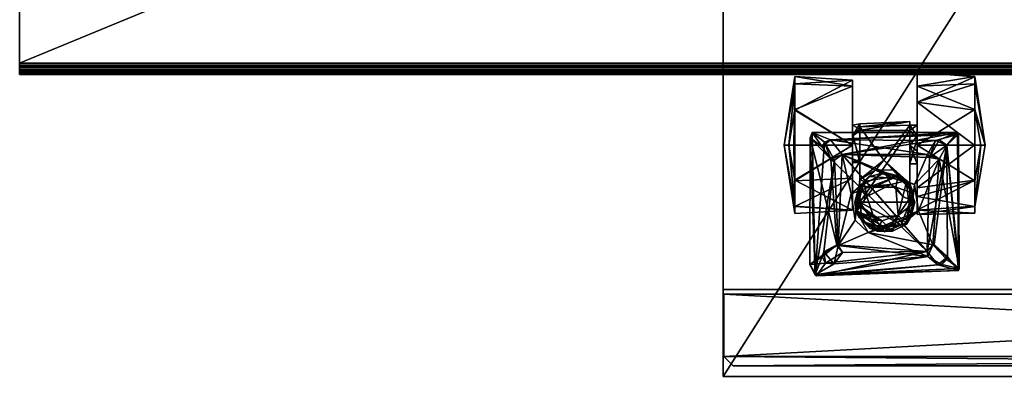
# Model space of a CAD drawing. Header units: inches. Extents: x 492 to 688, y -128 to 44.
# Tile 73 of 256: x 494 to 504, y -78 to -74. Entities that reach past the tile are written whole.
import ezdxf

# ---------------------------------------------------------------- set-up
doc = ezdxf.new("R2010")
doc.units = ezdxf.units.IN
doc.header["$MEASUREMENT"] = 0
doc.layers.add('A-FURN', color=7, linetype='Continuous')
for name, color, linetype, true_color in [('CET color Burlywood2', 7, 'Continuous', 0xedc597), ('CET color Grey2', 7, 'Continuous', 0x050505), ('CET color Grey30', 7, 'Continuous', 0x4c4c4c), ('CET color tan', 7, 'Continuous', 0xd4b38d)]:
    doc.layers.add(name, color=color, linetype=linetype, true_color=true_color)

# ---------------------------------------------------------------- blocks, each defined once
blk = doc.blocks.new('*C19')
at = {"layer": 'CET color Burlywood2', "linetype": 'Continuous'}
mesh = blk.add_polyface(dxfattribs=at)
corners = [(-35, -14.382, 28.5), (-35, 14.5, 28.5), (-35, 14.5, 27.563), (-35, -14.382, 27.563)]
mesh.append_faces([[corners[k] for k in face] for face in [(0, 2, 3, 0)]], dxfattribs={"vtx0": -1, "vtx3": -1})
mesh.append_faces([[corners[k] for k in face] for face in [(0, 1, 2, 0)]], dxfattribs={"vtx2": -1})
mesh = blk.add_polyface(dxfattribs=at)
corners = [(35, -14.382, 27.563), (35, -14.478, 27.585), (35, -14.462, 27.572), (35, -14.444, 27.562), (35, -14.423, 27.557), (35, -14.402, 27.558), (-35, -14.382, 27.563), (-35, -14.417, 28.49), (-35, -14.382, 28.5), (-35, -14.449, 28.473), (-35, -14.478, 28.449), (-35, -14.5, 28.42), (-35, -14.5, 27.643), (-35, -14.497, 27.622), (-35, -14.49, 27.603), (-35, -14.478, 27.585), (-35, -14.462, 27.572), (-35, -14.444, 27.562), (-35, -14.423, 27.557), (-35, -14.402, 27.558), (35, -14.382, 28.5), (35, -14.417, 28.49), (35, -14.449, 28.473), (35, -14.478, 28.449), (35, -14.5, 28.42), (35, -14.5, 27.643), (35, -14.497, 27.622), (35, -14.49, 27.603)]
mesh.append_faces([[corners[k] for k in face] for face in [(0, 1, 2, 0), (0, 2, 3, 0), (0, 3, 4, 0), (6, 9, 7, 6), (6, 10, 9, 6), (6, 11, 10, 6), (6, 12, 11, 6), (6, 13, 12, 6), (6, 16, 15, 6), (6, 17, 16, 6), (6, 18, 17, 6), (0, 21, 22, 0), (0, 22, 23, 0), (0, 23, 24, 0), (0, 24, 25, 0), (0, 25, 26, 0)]], dxfattribs={"vtx0": -1, "vtx2": -1, "vtx3": -1})
mesh.append_faces([[corners[k] for k in face] for face in [(0, 4, 5, 0), (6, 7, 8, 6), (6, 15, 14, 6), (0, 8, 20, 0), (20, 7, 21, 20), (21, 9, 22, 21), (22, 10, 23, 22), (23, 11, 24, 23), (24, 12, 25, 24), (25, 13, 26, 25), (26, 14, 27, 26), (27, 15, 1, 27), (1, 16, 2, 1), (2, 17, 3, 2), (3, 18, 4, 3), (4, 19, 5, 4), (5, 6, 0, 5), (0, 26, 27, 0)]], dxfattribs={"vtx0": -1, "vtx3": -1})
mesh.append_faces([[corners[k] for k in face] for face in [(6, 14, 13, 6), (6, 19, 18, 6), (0, 6, 8, 0), (20, 8, 7, 20), (21, 7, 9, 21), (22, 9, 10, 22), (23, 10, 11, 23), (24, 11, 12, 24), (25, 12, 13, 25), (26, 13, 14, 26), (27, 14, 15, 27), (1, 15, 16, 1), (2, 16, 17, 2), (3, 17, 18, 3), (4, 18, 19, 4), (5, 19, 6, 5), (0, 20, 21, 0), (0, 27, 1, 0)]], dxfattribs={"vtx2": -1})
at = {"layer": 'CET color tan', "linetype": 'Continuous'}
mesh = blk.add_polyface(dxfattribs=at)
corners = [(-35, -14.382, 28.5), (35, -14.382, 28.5), (35, 14.5, 28.5), (-35, 14.5, 28.5)]
mesh.append_faces([[corners[k] for k in face] for face in [(0, 2, 3, 0)]], dxfattribs={"vtx0": -1, "vtx3": -1})
mesh.append_faces([[corners[k] for k in face] for face in [(0, 1, 2, 0)]], dxfattribs={"vtx2": -1})
mesh = blk.add_polyface(dxfattribs=at)
corners = [(-35, -14.382, 27.563), (35, 14.5, 27.563), (35, -14.382, 27.563), (-35, 14.5, 27.563)]
mesh.append_faces([[corners[k] for k in face] for face in [(0, 1, 2, 0)]], dxfattribs={"vtx0": -1, "vtx3": -1})
mesh.append_faces([[corners[k] for k in face] for face in [(0, 3, 1, 0)]], dxfattribs={"vtx2": -1})
blk = doc.blocks.new('*C14')
at = {"layer": 'A-FURN', "linetype": 'Continuous', "rotation": 359.9999999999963}
blk.add_blockref('*C19', (529.21, -60.209), dxfattribs=at)
blk = doc.blocks.new('*C83')
at = {"layer": 'CET color Grey2', "linetype": 'Continuous'}
mesh = blk.add_polyface(dxfattribs=at)
corners = [(2.621, 2.614, 0.124), (2.021, 2.857, 0.313), (2.621, 2.882, 0.395), (2.621, 2.878, 1.132), (2.021, 2.689, 1.375), (2.621, 2.607, 1.4), (2.729, 2.242, 0.897), (2.621, 2.955, 0.573), (2.621, 2.953, 0.955), (2.021, 3.002, 0.76), (1.945, 2.489, 0.602), (1.423, 2.432, 0.975), (1.945, 2.449, 0.965), (2.021, 2.242, 0), (2.021, 2.448, 0.76), (2.021, 2.306, 0.564), (2.44, 2.373, 1.767), (1.117, 2.298, 1.767), (1.24, 2.145, 1.767), (2.621, 2.238, 1.497), (2.685, 2.242, 1.304), (2.021, 2.335, 0.943), (1.945, 2.242, 0.966), (1.945, 2.393, 0.532), (2.212, 2.289, 1.685), (2.451, 2.356, 1.685), (2.331, 2.242, 1.685), (1.117, 2.298, 1.685), (2.251, 2.298, 1.767), (2.331, 2.242, 1.767), (2.621, 2.246, 0.023), (1.945, 2.046, 0.696), (2.021, 2.242, 1.52), (2.021, 2.178, 0.956)]
mesh.append_faces([[corners[k] for k in face] for face in [(0, 1, 2, 0), (3, 4, 5, 3), (6, 0, 7, 6), (4, 8, 9, 4), (10, 11, 12, 10), (1, 0, 13, 1), (6, 3, 5, 6), (6, 7, 3, 6), (7, 9, 8, 7), (19, 20, 5, 19), (19, 5, 4, 19), (21, 12, 22, 21), (12, 14, 23, 12), (30, 13, 0, 30), (6, 30, 0, 6), (26, 29, 28, 26), (15, 31, 23, 15), (15, 23, 14, 15), (9, 7, 1, 9), (32, 19, 4, 32), (16, 25, 27, 16), (12, 21, 14, 12), (7, 8, 3, 7), (3, 8, 4, 3), (5, 20, 6, 5), (12, 23, 10, 12), (26, 28, 24, 26), (21, 22, 33, 21), (0, 2, 7, 0), (7, 2, 1, 7)]])
mesh.append_faces([[corners[k] for k in face] for face in [(18, 28, 16, 18)]], dxfattribs={"vtx0": -1, "vtx1": -1, "vtx2": -1, "vtx3": -1})
mesh.append_faces([[corners[k] for k in face] for face in [(14, 1, 15, 14), (24, 25, 26, 24), (21, 4, 14, 21)]], dxfattribs={"vtx0": -1, "vtx1": -1, "vtx3": -1})
mesh.append_faces([[corners[k] for k in face] for face in [(14, 4, 9, 14), (15, 1, 13, 15), (24, 27, 25, 24), (16, 28, 29, 16), (14, 9, 1, 14), (21, 32, 4, 21)]], dxfattribs={"vtx0": -1, "vtx2": -1, "vtx3": -1})
mesh.append_faces([[corners[k] for k in face] for face in [(16, 17, 18, 16)]], dxfattribs={"vtx2": -1})
mesh = blk.add_polyface(dxfattribs=at)
corners = [(1.347, 2.857, 1.207), (0.747, 2.882, 1.125), (0.747, 2.614, 1.396), (0.737, 2.242, 0.033), (0.747, 2.607, 0.12), (1.347, 2.242, 0), (0.636, 2.242, 0.76), (0.747, 2.879, 0.388), (1.347, 2.919, 0.415), (0.747, 2.955, 0.947), (1.945, 2.489, 0.602), (1.423, 2.465, 0.569), (1.423, 2.432, 0.975), (1.347, 2.242, 1.52), (1.347, 2.448, 0.76), (0.684, 2.242, 1.304), (1.347, 2.363, 0.926), (0.928, 2.373, 1.685), (1.117, 2.298, 1.767), (2.44, 2.373, 1.767), (1.117, 2.298, 1.685), (1.347, 2.335, 0.577), (0.747, 2.246, 1.497), (1.423, 2.408, 0.881), (1.423, 2.393, 0.532), (1.423, 2.097, 0.615), (1.24, 2.145, 1.767), (1.423, 2.059, 0.853), (1.675, 2.085, 0.99), (1.945, 2.449, 0.965), (0.905, 2.317, 1.767), (1.032, 2.223, 1.767), (1.057, 2.273, 1.685), (1.945, 2.393, 0.532), (1.423, 1.882, 1.024)]
mesh.append_faces([[corners[k] for k in face] for face in [(0, 1, 2, 0), (3, 4, 5, 3), (6, 7, 3, 6), (8, 9, 0, 8), (10, 11, 12, 10), (0, 2, 13, 0), (8, 7, 9, 8), (6, 9, 7, 6), (2, 1, 15, 2), (17, 18, 19, 17), (20, 17, 19, 20), (5, 4, 8, 5), (22, 13, 2, 22), (2, 15, 22, 2), (11, 14, 23, 11), (21, 24, 25, 21), (1, 6, 15, 1), (7, 8, 4, 7), (7, 4, 3, 7), (16, 23, 14, 16), (12, 28, 29, 12), (30, 31, 17, 30), (14, 11, 21, 14), (20, 18, 32, 20), (6, 1, 9, 6), (9, 1, 0, 9), (24, 10, 33, 24), (21, 11, 24, 21), (11, 10, 24, 11), (31, 32, 18, 31), (17, 31, 18, 17)]])
mesh.append_faces([[corners[k] for k in face] for face in [(0, 14, 8, 0), (13, 16, 0, 13), (8, 21, 5, 8)]], dxfattribs={"vtx0": -1, "vtx1": -1, "vtx3": -1})
mesh.append_faces([[corners[k] for k in face] for face in [(0, 16, 14, 0), (8, 14, 21, 8)]], dxfattribs={"vtx0": -1, "vtx2": -1, "vtx3": -1})
mesh.append_faces([[corners[k] for k in face] for face in [(20, 26, 18, 20), (32, 17, 20, 32)]], dxfattribs={"vtx0": -1, "vtx3": -1})
mesh.append_faces([[corners[k] for k in face] for face in [(23, 16, 27, 23)]], dxfattribs={"vtx1": -1})
mesh.append_faces([[corners[k] for k in face] for face in [(23, 34, 12, 23), (12, 11, 23, 12)]], dxfattribs={"vtx2": -1})
mesh = blk.add_polyface(dxfattribs=at)
corners = [(1.675, 2.085, 0.99), (1.587, 1.979, 1.028), (1.767, 1.983, 1.028), (0.747, 1.87, 0.123), (1.347, 2.242, 0), (1.347, 1.897, 0.083), (1.423, 1.882, 1.024), (1.423, 2.097, 0.615), (1.423, 1.794, 0.56), (1.423, 2.432, 0.975), (1.945, 2.393, 0.532), (1.423, 1.646, 0.531), (1.423, 2.393, 0.532), (0.747, 1.602, 0.395), (0.636, 2.242, 0.76), (0.737, 2.242, 0.033), (1.347, 2.335, 0.577), (1.347, 2.059, 0.667), (1.347, 2.242, 1.52), (0.747, 1.877, 1.4), (1.347, 1.565, 1.105), (0.747, 2.246, 1.497), (1.347, 2.097, 0.905), (1.347, 2.363, 0.926), (1.423, 2.059, 0.853), (1.423, 2.408, 0.881), (1.466, 1.864, 1.365), (1.824, 1.921, 1.365), (0.747, 1.529, 0.573), (0.747, 1.606, 1.132), (0.684, 2.242, 1.304), (1.24, 2.145, 1.685), (1.198, 1.197, 1.685), (1.159, 2.086, 1.685), (2.128, 2.145, 1.685), (1.117, 2.298, 1.685), (1.684, 1.958, 1.451), (1.414, 1.802, 1.451), (1.528, 1.916, 1.552), (1.057, 2.273, 1.685), (0.957, 0.89, 1.685), (0.928, 2.373, 1.685), (0.905, 2.317, 1.767), (1.12, 2.095, 1.767), (1.032, 2.223, 1.767), (1.24, 2.145, 1.767), (1.684, 1.958, 1.552), (1.765, 1.896, 1.575)]
mesh.append_faces([[corners[k] for k in face] for face in [(0, 1, 2, 0), (3, 4, 5, 3), (9, 6, 0, 9), (10, 11, 12, 10), (13, 14, 15, 13), (18, 19, 20, 18), (21, 19, 18, 21), (24, 6, 25, 24), (1, 26, 27, 1), (14, 28, 29, 14), (30, 19, 21, 30), (36, 37, 38, 36), (15, 4, 3, 15), (3, 13, 15, 3), (6, 24, 7, 6), (14, 29, 30, 14), (43, 39, 44, 43), (33, 45, 31, 33), (42, 41, 40, 42), (46, 38, 47, 46), (38, 46, 36, 38), (14, 13, 28, 14), (8, 12, 11, 8), (33, 39, 43, 33), (33, 43, 45, 33), (26, 1, 6, 26), (6, 1, 0, 6), (24, 22, 17, 24), (17, 7, 24, 17), (16, 7, 17, 16)]])
mesh.append_faces([[corners[k] for k in face] for face in [(4, 16, 5, 4)]], dxfattribs={"vtx0": -1, "vtx1": -1, "vtx3": -1})
mesh.append_faces([[corners[k] for k in face] for face in [(5, 16, 17, 5), (18, 22, 23, 18), (39, 40, 41, 39)]], dxfattribs={"vtx0": -1, "vtx2": -1, "vtx3": -1})
mesh.append_faces([[corners[k] for k in face] for face in [(42, 43, 44, 42), (24, 23, 22, 24)]], dxfattribs={"vtx0": -1, "vtx3": -1})
mesh.append_faces([[corners[k] for k in face] for face in [(6, 7, 8, 6), (12, 8, 7, 12), (31, 32, 33, 31)]], dxfattribs={"vtx1": -1})
mesh.append_faces([[corners[k] for k in face] for face in [(34, 31, 35, 34), (35, 31, 45, 35)]], dxfattribs={"vtx2": -1})
mesh = blk.add_polyface(dxfattribs=at)
corners = [(2.621, 1.602, 1.125), (2.021, 1.519, 0.995), (2.621, 1.531, 0.565), (2.035, 1.558, 1.667), (1.87, 1.46, 1.575), (1.955, 1.49, 1.552), (2.021, 1.565, 0.415), (2.248, 2.095, 1.685), (2.183, 1.202, 1.685), (2.125, 1.134, 1.767), (2.331, 2.242, 1.767), (2.149, 2.111, 1.767), (2.196, 1.205, 1.767), (2.336, 1.079, 1.767), (2.459, 0.955, 1.685), (2.021, 2.046, 0.696), (2.331, 2.242, 1.685), (2.451, 2.356, 1.685), (2.621, 1.877, 0.12), (2.021, 1.795, 0.145), (1.996, 1.646, 1.451), (1.913, 1.874, 1.466), (1.996, 1.646, 1.552), (2.451, 0.936, 1.767), (2.237, 0.995, 1.767), (0.974, 0.879, 1.767), (2.331, 1.05, 1.685), (2.277, 0.998, 1.685), (0.957, 0.89, 1.685), (2.621, 1.606, 0.388), (2.621, 2.246, 0.023), (2.021, 1.705, 1.297), (2.621, 1.87, 1.396), (2.44, 2.373, 1.767), (2.133, 1.082, 1.685), (1.994, 1.832, 1.667), (1.509, 1.33, 1.667)]
mesh.append_faces([[corners[k] for k in face] for face in [(0, 1, 2, 0), (3, 4, 5, 3), (2, 1, 6, 2), (3, 7, 8, 3), (18, 6, 19, 18), (20, 21, 22, 20), (8, 26, 13, 8), (29, 6, 18, 29), (29, 18, 30, 29), (31, 0, 32, 31), (14, 23, 28, 14), (14, 33, 23, 14), (24, 34, 9, 24), (8, 13, 12, 8), (13, 26, 27, 13), (0, 2, 29, 0), (29, 2, 6, 29), (35, 7, 3, 35), (5, 35, 3, 5), (8, 9, 34, 8), (34, 36, 8, 34), (27, 34, 24, 27), (27, 24, 13, 27), (1, 0, 31, 1), (8, 12, 9, 8), (5, 20, 22, 5)]])
mesh.append_faces([[corners[k] for k in face] for face in [(10, 13, 23, 10)]], dxfattribs={"vtx0": -1, "vtx1": -1, "vtx2": -1, "vtx3": -1})
mesh.append_faces([[corners[k] for k in face] for face in [(14, 16, 17, 14), (26, 14, 27, 26), (8, 14, 26, 8), (16, 14, 7, 16)]], dxfattribs={"vtx0": -1, "vtx1": -1, "vtx3": -1})
mesh.append_faces([[corners[k] for k in face] for face in [(9, 10, 11, 9), (10, 12, 13, 10), (15, 6, 1, 15), (15, 19, 6, 15), (24, 25, 23, 24), (27, 14, 28, 27), (23, 13, 24, 23), (15, 1, 31, 15), (10, 9, 12, 10)]], dxfattribs={"vtx0": -1, "vtx2": -1, "vtx3": -1})
mesh.append_faces([[corners[k] for k in face] for face in [(8, 7, 14, 8)]], dxfattribs={"vtx1": -1, "vtx2": -1})
mesh = blk.add_polyface(dxfattribs=at)
corners = [(2.021, 2.306, 0.564), (2.021, 1.795, 0.145), (2.021, 2.046, 0.696), (2.621, 1.87, 1.396), (2.021, 2.242, 1.52), (2.021, 1.705, 1.297), (1.945, 2.046, 0.696), (1.945, 1.794, 0.56), (1.945, 2.393, 0.532), (1.765, 1.896, 1.575), (1.24, 2.145, 1.685), (1.994, 1.832, 1.667), (1.945, 1.646, 0.531), (1.423, 1.646, 0.531), (2.729, 2.242, 0.897), (2.621, 1.606, 0.388), (2.621, 2.246, 0.023), (2.621, 2.238, 1.497), (2.621, 1.602, 1.125), (2.621, 1.877, 0.12), (2.128, 2.145, 1.685), (1.117, 2.298, 1.685), (2.212, 2.289, 1.685), (2.251, 2.298, 1.767), (1.24, 2.145, 1.767), (2.149, 2.111, 1.767), (2.021, 2.178, 0.956), (2.685, 2.242, 1.304), (1.945, 1.843, 1.054), (1.945, 2.242, 0.966), (1.905, 1.867, 1.552), (1.684, 1.958, 1.451), (1.684, 1.958, 1.552), (2.44, 2.373, 1.767), (2.331, 2.242, 1.767), (2.451, 0.936, 1.767), (1.824, 1.921, 1.365), (1.767, 1.983, 1.028), (1.587, 1.979, 1.028), (2.021, 2.335, 0.943), (1.945, 2.449, 0.965), (2.248, 2.095, 1.685), (1.913, 1.874, 1.466), (1.675, 2.085, 0.99), (2.331, 2.242, 1.685), (2.451, 2.356, 1.685), (2.459, 0.955, 1.685), (2.021, 2.242, 0)]
mesh.append_faces([[corners[k] for k in face] for face in [(3, 4, 5, 3), (6, 7, 8, 6), (9, 10, 11, 9), (8, 12, 13, 8), (14, 15, 16, 14), (17, 4, 3, 17), (14, 18, 15, 14), (16, 19, 1, 16), (27, 17, 3, 27), (30, 31, 32, 30), (36, 37, 38, 36), (28, 29, 40, 28), (20, 11, 10, 20), (41, 11, 20, 41), (3, 18, 27, 3), (41, 25, 34, 41), (42, 31, 30, 42), (37, 28, 43, 37), (37, 36, 28, 37), (40, 43, 28, 40), (34, 44, 41, 34), (45, 33, 46, 45), (22, 25, 20, 22), (25, 41, 20, 25), (2, 6, 0, 2), (2, 29, 6, 2), (47, 16, 1, 47), (8, 7, 12, 8), (30, 32, 9, 30), (18, 14, 27, 18), (25, 22, 23, 25), (26, 29, 2, 26)]])
mesh.append_faces([[corners[k] for k in face] for face in [(0, 1, 2, 0), (20, 21, 22, 20), (23, 24, 25, 23), (2, 5, 26, 2), (33, 34, 35, 33), (26, 4, 39, 26)]], dxfattribs={"vtx0": -1, "vtx1": -1, "vtx3": -1})
mesh.append_faces([[corners[k] for k in face] for face in [(26, 5, 4, 26), (0, 47, 1, 0)]], dxfattribs={"vtx0": -1, "vtx2": -1, "vtx3": -1})
mesh.append_faces([[corners[k] for k in face] for face in [(28, 6, 29, 28)]], dxfattribs={"vtx0": -1, "vtx3": -1})
mesh = blk.add_polyface(dxfattribs=at)
corners = [(1.12, 2.095, 1.767), (1.185, 1.202, 1.767), (2.125, 1.134, 1.767), (1.333, 1.734, 1.667), (1.24, 2.145, 1.685), (1.765, 1.896, 1.575), (1.198, 1.197, 1.685), (1.347, 1.565, 1.105), (1.347, 2.097, 0.905), (1.347, 2.242, 1.52), (1.347, 1.897, 0.083), (0.747, 1.602, 0.395), (0.747, 1.87, 0.123), (1.414, 1.802, 1.451), (1.372, 1.646, 1.451), (1.414, 1.802, 1.552), (1.498, 1.706, 1.428), (1.569, 1.488, 1.365), (1.39, 1.55, 1.365), (1.423, 1.882, 1.024), (1.423, 1.794, 0.56), (1.347, 1.565, 0.415), (0.747, 1.606, 1.132), (0.747, 1.529, 0.573), (1.24, 2.145, 1.767), (1.423, 1.646, 0.531), (1.945, 1.646, 0.531), (1.855, 1.411, 0.549), (0.905, 2.317, 1.767), (1.382, 1.565, 1.552), (1.374, 1.46, 1.667), (1.528, 1.916, 1.552), (1.159, 2.086, 1.685), (0.957, 0.89, 1.685), (1.057, 2.273, 1.685), (1.466, 1.864, 1.365), (1.347, 2.059, 0.667), (1.745, 1.832, 1.428), (1.569, 1.804, 1.365), (0.747, 1.877, 1.4), (0.684, 2.242, 1.304), (1.684, 1.958, 1.451), (1.653, 1.453, 1.428), (1.414, 1.49, 1.451), (1.824, 1.921, 1.365), (0.903, 0.996, 1.767)]
mesh.append_faces([[corners[k] for k in face] for face in [(3, 4, 5, 3), (3, 6, 4, 3), (10, 11, 12, 10), (13, 14, 15, 13), (14, 16, 17, 14), (18, 19, 20, 18), (21, 22, 23, 21), (25, 26, 27, 25), (15, 14, 29, 15), (7, 22, 21, 7), (15, 30, 3, 15), (3, 5, 31, 3), (16, 18, 17, 16), (35, 19, 18, 35), (30, 15, 29, 30), (13, 37, 16, 13), (13, 16, 14, 13), (15, 3, 31, 15), (31, 13, 15, 31), (16, 35, 18, 16), (37, 38, 16, 37), (22, 7, 39, 22), (22, 39, 40, 22), (41, 37, 13, 41), (21, 11, 10, 21), (14, 17, 42, 14), (23, 11, 21, 23), (14, 43, 29, 14), (14, 42, 43, 14), (38, 35, 16, 38), (28, 33, 45, 28), (18, 20, 25, 18)]])
mesh.append_faces([[corners[k] for k in face] for face in [(0, 1, 2, 0), (1, 0, 28, 1)]], dxfattribs={"vtx0": -1, "vtx1": -1, "vtx2": -1, "vtx3": -1})
mesh.append_faces([[corners[k] for k in face] for face in [(7, 8, 9, 7), (21, 8, 7, 21), (32, 33, 34, 32), (10, 36, 21, 10)]], dxfattribs={"vtx0": -1, "vtx1": -1, "vtx3": -1})
mesh.append_faces([[corners[k] for k in face] for face in [(2, 24, 0, 2), (21, 36, 8, 21)]], dxfattribs={"vtx0": -1, "vtx2": -1, "vtx3": -1})
mesh.append_faces([[corners[k] for k in face] for face in [(38, 44, 35, 38)]], dxfattribs={"vtx0": -1, "vtx3": -1})
mesh = blk.add_polyface(dxfattribs=at)
corners = [(1.509, 1.33, 1.667), (2.133, 1.082, 1.685), (1.198, 1.197, 1.685), (1.374, 1.46, 1.667), (1.333, 1.734, 1.667), (1.39, 1.55, 1.365), (1.448, 1.45, 0.577), (1.684, 1.337, 1.365), (1.721, 1.358, 0.549), (1.156, 1.003, 1.685), (1.067, 1.01, 1.767), (2.125, 1.134, 1.767), (1.244, 1.121, 1.767), (1.048, 1.13, 1.685), (1.159, 2.086, 1.685), (1.185, 1.202, 1.767), (0.905, 2.317, 1.767), (0.903, 0.996, 1.767), (0.974, 0.879, 1.767), (2.237, 0.995, 1.767), (1.528, 1.375, 1.552), (1.603, 1.344, 1.451), (1.684, 1.383, 1.575), (1.414, 1.49, 1.451), (0.957, 0.89, 1.685), (1.032, 1.079, 1.767), (1.423, 1.646, 0.531), (1.587, 1.402, 0.532), (1.382, 1.565, 1.552), (1.653, 1.453, 1.428), (1.569, 1.488, 1.365), (1.855, 1.411, 0.549), (1.87, 1.46, 1.575), (2.451, 0.936, 1.767), (1.765, 1.344, 1.451)]
mesh.append_faces([[corners[k] for k in face] for face in [(0, 1, 2, 0), (3, 2, 4, 3), (5, 6, 7, 5), (8, 7, 6, 8), (20, 21, 22, 20), (23, 21, 20, 23), (6, 5, 26, 6), (26, 27, 6, 26), (0, 28, 22, 0), (23, 29, 21, 23), (12, 9, 10, 12), (26, 31, 27, 26), (9, 12, 2, 9), (2, 15, 13, 2), (25, 13, 15, 25), (13, 10, 9, 13), (0, 22, 32, 0), (18, 24, 33, 18), (28, 20, 22, 28), (28, 23, 20, 28), (28, 0, 3, 28), (2, 3, 0, 2), (2, 12, 15, 2), (24, 18, 17, 24), (27, 8, 6, 27), (21, 34, 22, 21), (13, 25, 10, 13)]])
mesh.append_faces([[corners[k] for k in face] for face in [(9, 1, 24, 9), (14, 13, 24, 14), (11, 10, 18, 11)]], dxfattribs={"vtx0": -1, "vtx1": -1, "vtx2": -1, "vtx3": -1})
mesh.append_faces([[corners[k] for k in face] for face in [(10, 11, 12, 10), (13, 14, 2, 13), (9, 24, 13, 9), (18, 10, 17, 18)]], dxfattribs={"vtx0": -1, "vtx1": -1, "vtx3": -1})
mesh.append_faces([[corners[k] for k in face] for face in [(15, 16, 17, 15), (18, 19, 11, 18), (17, 25, 15, 17), (11, 15, 12, 11), (17, 10, 25, 17)]], dxfattribs={"vtx0": -1, "vtx2": -1, "vtx3": -1})
mesh.append_faces([[corners[k] for k in face] for face in [(2, 1, 9, 2)]], dxfattribs={"vtx1": -1})
mesh.append_faces([[corners[k] for k in face] for face in [(30, 5, 7, 30)]], dxfattribs={"vtx2": -1})
mesh = blk.add_polyface(dxfattribs=at)
corners = [(1.721, 1.358, 0.549), (1.903, 1.427, 1.365), (1.684, 1.337, 1.365), (2.035, 1.558, 1.667), (2.183, 1.202, 1.685), (1.509, 1.33, 1.667), (2.125, 1.134, 1.767), (2.149, 2.111, 1.767), (1.24, 2.145, 1.767), (1.799, 1.804, 1.365), (1.824, 1.921, 1.365), (1.569, 1.804, 1.365), (1.945, 1.843, 1.054), (1.978, 1.741, 1.365), (1.945, 1.794, 0.56), (1.745, 1.832, 1.428), (1.87, 1.46, 1.575), (2.277, 0.998, 1.685), (0.957, 0.89, 1.685), (2.133, 1.082, 1.685), (1.913, 1.417, 1.466), (1.955, 1.49, 1.552), (1.87, 1.706, 1.428), (1.913, 1.874, 1.466), (1.855, 1.411, 0.549), (1.945, 1.646, 0.531), (1.945, 2.046, 0.696), (1.765, 1.344, 1.451), (1.684, 1.383, 1.575), (1.994, 1.832, 1.667), (1.905, 1.867, 1.552), (1.653, 1.453, 1.428), (1.823, 1.508, 1.365), (1.823, 1.508, 1.428), (1.996, 1.646, 1.451), (1.569, 1.488, 1.365), (1.996, 1.646, 1.552), (1.684, 1.958, 1.451), (1.765, 1.896, 1.575), (1.587, 1.402, 0.532), (1.603, 1.344, 1.451)]
mesh.append_faces([[corners[k] for k in face] for face in [(0, 1, 2, 0), (3, 4, 5, 3), (12, 13, 14, 12), (11, 15, 9, 11), (3, 5, 16, 3), (20, 21, 16, 20), (22, 15, 23, 22), (24, 25, 1, 24), (27, 20, 28, 27), (13, 12, 10, 13), (29, 21, 30, 29), (25, 13, 1, 25), (31, 32, 33, 31), (27, 33, 20, 27), (20, 34, 21, 20), (31, 33, 27, 31), (33, 32, 22, 33), (22, 23, 34, 22), (36, 23, 30, 36), (24, 1, 0, 24), (28, 20, 16, 28), (15, 37, 23, 15), (33, 22, 34, 33), (33, 34, 20, 33), (31, 35, 32, 31), (13, 25, 14, 13), (29, 30, 38, 29), (39, 24, 0, 39), (27, 40, 31, 27), (22, 9, 15, 22), (32, 9, 22, 32), (21, 36, 30, 21)]])
mesh.append_faces([[corners[k] for k in face] for face in [(6, 7, 8, 6)]], dxfattribs={"vtx0": -1, "vtx1": -1, "vtx2": -1, "vtx3": -1})
mesh.append_faces([[corners[k] for k in face] for face in [(9, 10, 11, 9), (17, 18, 19, 17), (32, 13, 9, 32)]], dxfattribs={"vtx0": -1, "vtx1": -1, "vtx3": -1})
mesh.append_faces([[corners[k] for k in face] for face in [(2, 32, 35, 2), (9, 13, 10, 9), (32, 1, 13, 32), (32, 2, 1, 32)]], dxfattribs={"vtx0": -1, "vtx2": -1, "vtx3": -1})
mesh.append_faces([[corners[k] for k in face] for face in [(14, 26, 12, 14)]], dxfattribs={"vtx1": -1})
at = {"layer": 'CET color Grey30', "linetype": 'Continuous'}
mesh = blk.add_polyface(dxfattribs=at)
corners = [(0.001, 0.707, 1.795), (0, 18.707, 1.795), (0.001, 18.707, 19.497), (0, 0.707, 19.497)]
mesh.append_faces([[corners[k] for k in face] for face in [(0, 1, 2, 0), (0, 2, 3, 0), (1, 0, 3, 1), (1, 3, 2, 1)]])
mesh = blk.add_polyface(dxfattribs=at)
corners = [(12, 18.707, 19.497), (0, 18.707, 19.497), (0, 18.707, 20.122), (12, 18.707, 20.122), (0, -0.168, 19.497), (0, -0.168, 20.122), (12, -0.168, 19.497), (12, -0.168, 20.122)]
mesh.append_faces([[corners[k] for k in face] for face in [(0, 2, 3, 0), (1, 5, 2, 1), (1, 6, 4, 1), (5, 3, 2, 5), (4, 7, 5, 4), (6, 3, 7, 6)]], dxfattribs={"vtx0": -1, "vtx3": -1})
mesh.append_faces([[corners[k] for k in face] for face in [(0, 1, 2, 0), (1, 4, 5, 1), (1, 0, 6, 1), (5, 7, 3, 5), (4, 6, 7, 4), (6, 0, 3, 6)]], dxfattribs={"vtx2": -1})
mesh = blk.add_polyface(dxfattribs=at)
corners = [(0, 0.737, 1.795), (12, 0.737, 1.795), (12, 0.737, 4.758), (0, 0.737, 4.758)]
mesh.append_faces([[corners[k] for k in face] for face in [(0, 2, 3, 0), (1, 3, 2, 1)]], dxfattribs={"vtx0": -1, "vtx3": -1})
mesh.append_faces([[corners[k] for k in face] for face in [(0, 1, 2, 0), (1, 0, 3, 1)]], dxfattribs={"vtx2": -1})
mesh = blk.add_polyface(dxfattribs=at)
corners = [(11.944, 0.69, 2.195), (0.006, 0.69, 2.195), (0.006, 0.69, 19.309), (11.944, 0.69, 19.309), (0.006, 0.04, 2.195), (0.006, 0.04, 19.309), (11.944, 0.04, 2.195), (11.944, 0.04, 19.309)]
mesh.append_faces([[corners[k] for k in face] for face in [(0, 2, 3, 0), (1, 5, 2, 1), (1, 6, 4, 1), (5, 3, 2, 5), (4, 7, 5, 4), (6, 3, 7, 6)]], dxfattribs={"vtx0": -1, "vtx3": -1})
mesh.append_faces([[corners[k] for k in face] for face in [(0, 1, 2, 0), (1, 4, 5, 1), (1, 0, 6, 1), (5, 7, 3, 5), (4, 6, 7, 4), (6, 0, 3, 6)]], dxfattribs={"vtx2": -1})
mesh = blk.add_polyface(dxfattribs=at)
corners = [(0.006, 0.04, 2.195), (0.006, 0.04, 19.309), (11.944, 0.04, 19.309), (11.944, 0.04, 2.195), (0.106, -0.06, 2.295), (11.844, -0.06, 2.295), (11.844, -0.06, 19.209), (0.106, -0.06, 19.209)]
mesh.append_faces([[corners[k] for k in face] for face in [(0, 2, 3, 0), (4, 6, 7, 4), (0, 5, 4, 0), (3, 6, 5, 3), (2, 7, 6, 2), (1, 4, 7, 1)]], dxfattribs={"vtx0": -1, "vtx3": -1})
mesh.append_faces([[corners[k] for k in face] for face in [(0, 1, 2, 0), (4, 5, 6, 4), (0, 3, 5, 0), (3, 2, 6, 3), (2, 1, 7, 2), (1, 0, 4, 1)]], dxfattribs={"vtx2": -1})
blk = doc.blocks.new('*C73')
at = {"layer": 'A-FURN', "linetype": 'Continuous', "rotation": 359.999999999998}
blk.add_blockref('*C83', (501.535, -77.685, 0), dxfattribs=at)

msp = doc.modelspace()

# ---------------------------------------------------------------- block references
at = {"layer": 'A-FURN', "linetype": 'Continuous'}
for name in ['*C14', '*C73']:
    msp.add_blockref(name, (0, 0), dxfattribs=at)

doc.saveas('drawing.dxf')
